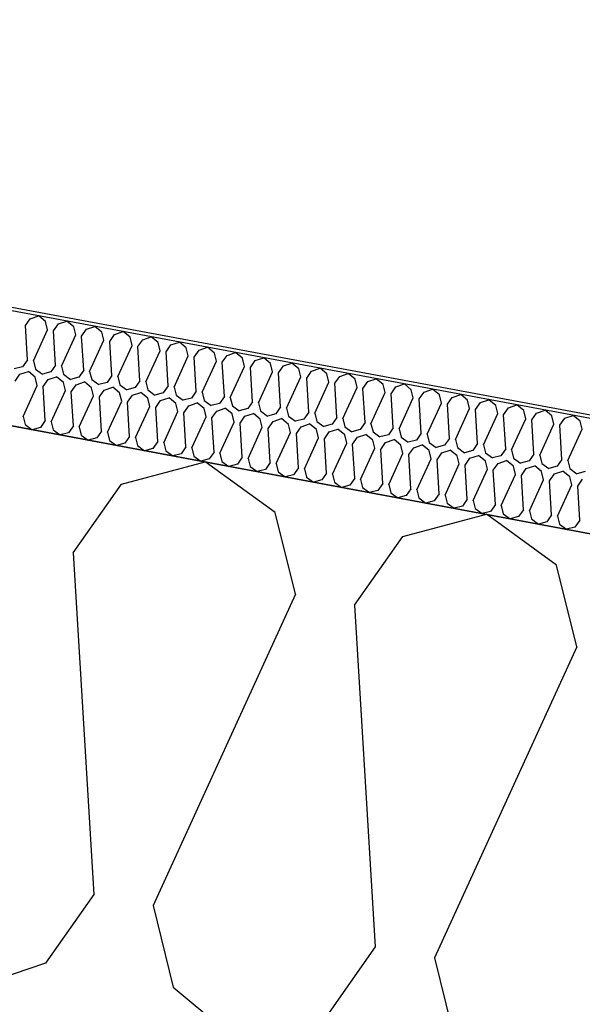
# Model space of a CAD drawing. Header units: millimetres. Extents: x -20520 to 12860, y -2780 to 10870.
# Tile 32 of 147: x -10806 to -10657, y 7705 to 7966. Entities that reach past the tile are written whole.
import ezdxf

# ---------------------------------------------------------------- set-up
doc = ezdxf.new("R2010")
doc.units = ezdxf.units.MM
doc.header["$LTSCALE"] = 0.5
doc.header["$MEASUREMENT"] = 0
doc.linetypes.add('PLINE', pattern=[0])
for name, color, linetype in [('223- Bjelker (Skravur)(Nye konstruksjoner)', 7, 'Continuous'), ('262- Taktekking (Skravur)(Nye konstruksjoner)', 7, 'Continuous'), ('858- Detaljer(Nye konstruksjoner)', 7, 'Continuous')]:
    doc.layers.add(name, color=color, linetype=linetype)
doc.linetypes.add('Membran', pattern='A,0,[2,A-2607.160 Prinsippsnitt fløy F1.Shx,S=0.253968,R=0,X=0,Y=0],-32,0', length=32)
doc.dimstyles.new('GENERATED_STYLE__1', dxfattribs={"dimtxt": 0.18, "dimasz": 76, "dimexe": 0.18, "dimexo": 0.0625, "dimgap": 0, "dimtad": 0, "dimtih": 1, "dimtoh": 1, "dimdec": 4, "dimzin": 0, "dimdsep": 46, "dimcen": 0.09, "dimadec": 0, "dimazin": 0, "dimtfac": 1, "dimtdec": 4, "dimtmove": 0, "dimatfit": 3, "dimldrblk": 'ARROWHEAD_17', "dimfxl": 1, "dimtolj": 1, "dimtzin": 0, "dimarcsym": 0})

# ---------------------------------------------------------------- blocks, each defined once
blk = doc.blocks.new('*X26')
at = {"layer": '262- Taktekking (Skravur)(Nye konstruksjoner)', "linetype": 'PLINE'}
for p, q in [((-10803.42, 7886.58), (-10801.18, 7887.34)), ((-10799.35, 7885.82), (-10801.18, 7887.34)), ((-10804.71, 7884.75), (-10803.42, 7886.58)), ((-10804.15, 7875.7), (-10804.71, 7884.75)), ((-10798.81, 7883.66), (-10799.35, 7885.82)), ((-10797.25, 7883.36), (-10795.97, 7885.19)), ((-10795.97, 7885.19), (-10793.72, 7885.95)), ((-10791.89, 7884.43), (-10793.72, 7885.95)), ((-10791.35, 7882.27), (-10791.89, 7884.43)), ((-10788.51, 7883.8), (-10786.26, 7884.56)), ((-10784.43, 7883.04), (-10786.26, 7884.56)), ((-10802.59, 7875.41), (-10798.81, 7883.66)), ((-10796.69, 7874.31), (-10797.25, 7883.36)), ((-10795.13, 7874.02), (-10791.35, 7882.27)), ((-10789.79, 7881.98), (-10788.51, 7883.8)), ((-10789.24, 7872.92), (-10789.79, 7881.98)), ((-10783.89, 7880.88), (-10784.43, 7883.04)), ((-10782.33, 7880.59), (-10781.05, 7882.41)), ((-10781.05, 7882.41), (-10778.8, 7883.17)), ((-10776.97, 7881.66), (-10778.8, 7883.17)), ((-10787.67, 7872.63), (-10783.89, 7880.88)), ((-10781.78, 7871.53), (-10782.33, 7880.59)), ((-10780.21, 7871.24), (-10776.43, 7879.49)), ((-10776.43, 7879.49), (-10776.97, 7881.66)), ((-10774.87, 7879.2), (-10773.59, 7881.03)), ((-10774.32, 7870.14), (-10774.87, 7879.2)), ((-10773.59, 7881.03), (-10771.34, 7881.78)), ((-10769.51, 7880.27), (-10771.34, 7881.78)), ((-10768.97, 7878.1), (-10769.51, 7880.27)), ((-10767.41, 7877.81), (-10766.13, 7879.64)), ((-10766.13, 7879.64), (-10763.88, 7880.39)), ((-10762.05, 7878.88), (-10763.88, 7880.39)), ((-10772.75, 7869.85), (-10768.97, 7878.1)), ((-10766.86, 7868.75), (-10767.41, 7877.81)), ((-10765.29, 7868.46), (-10761.52, 7876.71)), ((-10761.52, 7876.71), (-10762.05, 7878.88)), ((-10759.95, 7876.42), (-10758.67, 7878.25)), ((-10758.67, 7878.25), (-10756.42, 7879)), ((-10754.59, 7877.49), (-10756.42, 7879)), ((-10754.06, 7875.32), (-10754.59, 7877.49)), ((-10752.49, 7875.03), (-10751.21, 7876.86)), ((-10751.21, 7876.86), (-10748.96, 7877.61)), ((-10747.13, 7876.1), (-10748.96, 7877.61)), ((-10804.15, 7875.7), (-10805.44, 7873.87)), ((-10802.59, 7875.41), (-10802.05, 7873.24)), ((-10796.69, 7874.31), (-10797.98, 7872.48)), ((-10795.13, 7874.02), (-10794.59, 7871.85)), ((-10759.4, 7867.37), (-10759.95, 7876.42)), ((-10757.83, 7867.07), (-10754.06, 7875.32)), ((-10751.94, 7865.98), (-10752.49, 7875.03)), ((-10746.6, 7873.93), (-10747.13, 7876.1)), ((-10745.03, 7873.64), (-10743.75, 7875.47)), ((-10743.75, 7875.47), (-10741.5, 7876.23)), ((-10739.67, 7874.71), (-10741.5, 7876.23)), ((-10739.14, 7872.54), (-10739.67, 7874.71)), ((-10737.57, 7872.25), (-10736.29, 7874.08)), ((-10736.29, 7874.08), (-10734.04, 7874.84)), ((-10732.21, 7873.32), (-10734.04, 7874.84)), ((-10805.44, 7873.87), (-10807.65, 7873.29)), ((-10807.45, 7870.01), (-10806.17, 7871.84)), ((-10806.17, 7871.84), (-10803.92, 7872.59)), ((-10802.1, 7871.08), (-10803.92, 7872.59)), ((-10802.05, 7873.24), (-10800.19, 7871.9)), ((-10797.98, 7872.48), (-10800.19, 7871.9)), ((-10794.59, 7871.85), (-10792.73, 7870.51)), ((-10789.24, 7872.92), (-10790.52, 7871.09)), ((-10787.67, 7872.63), (-10787.13, 7870.46)), ((-10781.78, 7871.53), (-10783.06, 7869.7)), ((-10750.37, 7865.68), (-10746.6, 7873.93)), ((-10744.48, 7864.59), (-10745.03, 7873.64)), ((-10742.91, 7864.29), (-10739.14, 7872.54)), ((-10737.02, 7863.2), (-10737.57, 7872.25)), ((-10731.68, 7871.15), (-10732.21, 7873.32)), ((-10730.11, 7870.86), (-10728.83, 7872.69)), ((-10728.83, 7872.69), (-10726.58, 7873.45)), ((-10724.75, 7871.93), (-10726.58, 7873.45)), ((-10724.22, 7869.76), (-10724.75, 7871.93)), ((-10721.37, 7871.3), (-10719.12, 7872.06)), ((-10717.29, 7870.54), (-10719.12, 7872.06)), ((-10805.33, 7860.66), (-10801.56, 7868.91)), ((-10801.56, 7868.91), (-10802.1, 7871.08)), ((-10799.99, 7868.62), (-10798.71, 7870.45)), ((-10798.71, 7870.45), (-10796.46, 7871.2)), ((-10794.64, 7869.69), (-10796.46, 7871.2)), ((-10794.1, 7867.52), (-10794.64, 7869.69)), ((-10790.52, 7871.09), (-10792.73, 7870.51)), ((-10792.53, 7867.23), (-10791.25, 7869.06)), ((-10791.25, 7869.06), (-10789, 7869.81)), ((-10787.18, 7868.3), (-10789, 7869.81)), ((-10787.13, 7870.46), (-10785.27, 7869.12)), ((-10783.06, 7869.7), (-10785.27, 7869.12)), ((-10780.21, 7871.24), (-10779.67, 7869.07)), ((-10779.67, 7869.07), (-10777.81, 7867.73)), ((-10774.32, 7870.14), (-10775.6, 7868.32)), ((-10772.75, 7869.85), (-10772.21, 7867.69)), ((-10766.86, 7868.75), (-10768.14, 7866.93)), ((-10735.45, 7862.91), (-10731.68, 7871.15)), ((-10729.56, 7861.81), (-10730.11, 7870.86)), ((-10727.99, 7861.52), (-10724.22, 7869.76)), ((-10722.65, 7869.47), (-10721.37, 7871.3)), ((-10722.1, 7860.42), (-10722.65, 7869.47)), ((-10716.76, 7868.37), (-10717.29, 7870.54)), ((-10715.19, 7868.08), (-10713.91, 7869.91)), ((-10713.91, 7869.91), (-10711.66, 7870.67)), ((-10709.83, 7869.15), (-10711.66, 7870.67)), ((-10709.3, 7866.99), (-10709.83, 7869.15)), ((-10706.45, 7868.52), (-10704.2, 7869.28)), ((-10702.38, 7867.76), (-10704.2, 7869.28)), ((-10799.44, 7859.57), (-10799.99, 7868.62)), ((-10797.87, 7859.27), (-10794.1, 7867.52)), ((-10791.98, 7858.18), (-10792.53, 7867.23)), ((-10786.64, 7866.13), (-10787.18, 7868.3)), ((-10785.07, 7865.84), (-10783.79, 7867.67)), ((-10783.79, 7867.67), (-10781.54, 7868.43)), ((-10779.72, 7866.91), (-10781.54, 7868.43)), ((-10779.18, 7864.74), (-10779.72, 7866.91)), ((-10775.6, 7868.32), (-10777.81, 7867.73)), ((-10777.61, 7864.45), (-10776.33, 7866.28)), ((-10776.33, 7866.28), (-10774.08, 7867.04)), ((-10772.26, 7865.52), (-10774.08, 7867.04)), ((-10772.21, 7867.69), (-10770.35, 7866.34)), ((-10768.14, 7866.93), (-10770.35, 7866.34)), ((-10765.29, 7868.46), (-10764.75, 7866.3)), ((-10764.75, 7866.3), (-10762.89, 7864.95)), ((-10759.4, 7867.37), (-10760.68, 7865.54)), ((-10757.83, 7867.07), (-10757.29, 7864.91)), ((-10720.53, 7860.13), (-10716.76, 7868.37)), ((-10714.64, 7859.03), (-10715.19, 7868.08)), ((-10713.07, 7858.74), (-10709.3, 7866.99)), ((-10707.73, 7866.69), (-10706.45, 7868.52)), ((-10707.18, 7857.64), (-10707.73, 7866.69)), ((-10701.84, 7865.6), (-10702.38, 7867.76)), ((-10700.27, 7865.3), (-10698.99, 7867.13)), ((-10698.99, 7867.13), (-10696.74, 7867.89)), ((-10694.92, 7866.37), (-10696.74, 7867.89)), ((-10694.38, 7864.21), (-10694.92, 7866.37)), ((-10691.53, 7865.74), (-10689.28, 7866.5)), ((-10687.46, 7864.98), (-10689.28, 7866.5)), ((-10790.41, 7857.88), (-10786.64, 7866.13)), ((-10784.52, 7856.79), (-10785.07, 7865.84)), ((-10782.95, 7856.49), (-10779.18, 7864.74)), ((-10777.06, 7855.4), (-10777.61, 7864.45)), ((-10771.72, 7863.35), (-10772.26, 7865.52)), ((-10770.15, 7863.06), (-10768.87, 7864.89)), ((-10768.87, 7864.89), (-10766.62, 7865.65)), ((-10764.8, 7864.13), (-10766.62, 7865.65)), ((-10764.26, 7861.96), (-10764.8, 7864.13)), ((-10760.68, 7865.54), (-10762.89, 7864.95)), ((-10761.41, 7863.5), (-10759.16, 7864.26)), ((-10757.34, 7862.74), (-10759.16, 7864.26)), ((-10757.29, 7864.91), (-10755.43, 7863.56)), ((-10753.22, 7864.15), (-10755.43, 7863.56)), ((-10751.94, 7865.98), (-10753.22, 7864.15)), ((-10750.37, 7865.68), (-10749.83, 7863.52)), ((-10744.48, 7864.59), (-10745.76, 7862.76)), ((-10742.91, 7864.29), (-10742.37, 7862.13)), ((-10705.61, 7857.35), (-10701.84, 7865.6)), ((-10699.72, 7856.25), (-10700.27, 7865.3)), ((-10698.15, 7855.96), (-10694.38, 7864.21)), ((-10692.81, 7863.91), (-10691.53, 7865.74)), ((-10692.26, 7854.86), (-10692.81, 7863.91)), ((-10686.92, 7862.82), (-10687.46, 7864.98)), ((-10685.35, 7862.53), (-10684.07, 7864.35)), ((-10684.07, 7864.35), (-10681.82, 7865.11)), ((-10680, 7863.59), (-10681.82, 7865.11)), ((-10679.46, 7861.43), (-10680, 7863.59)), ((-10676.61, 7862.96), (-10674.36, 7863.72)), ((-10672.54, 7862.21), (-10674.36, 7863.72)), ((-10775.5, 7855.11), (-10771.72, 7863.35)), ((-10769.6, 7854.01), (-10770.15, 7863.06)), ((-10768.04, 7853.72), (-10764.26, 7861.96)), ((-10762.69, 7861.67), (-10761.41, 7863.5)), ((-10762.14, 7852.62), (-10762.69, 7861.67)), ((-10756.8, 7860.57), (-10757.34, 7862.74)), ((-10755.23, 7860.28), (-10753.95, 7862.11)), ((-10753.95, 7862.11), (-10751.7, 7862.87)), ((-10749.88, 7861.35), (-10751.7, 7862.87)), ((-10749.34, 7859.19), (-10749.88, 7861.35)), ((-10749.83, 7863.52), (-10747.98, 7862.17)), ((-10745.76, 7862.76), (-10747.98, 7862.17)), ((-10746.49, 7860.72), (-10744.25, 7861.48)), ((-10742.42, 7859.96), (-10744.25, 7861.48)), ((-10742.37, 7862.13), (-10740.52, 7860.78)), ((-10738.3, 7861.37), (-10740.52, 7860.78)), ((-10737.02, 7863.2), (-10738.3, 7861.37)), ((-10735.45, 7862.91), (-10734.91, 7860.74)), ((-10729.56, 7861.81), (-10730.84, 7859.98)), ((-10727.99, 7861.52), (-10727.45, 7859.35)), ((-10690.69, 7854.57), (-10686.92, 7862.82)), ((-10684.8, 7853.47), (-10685.35, 7862.53)), ((-10683.23, 7853.18), (-10679.46, 7861.43)), ((-10677.89, 7861.14), (-10676.61, 7862.96)), ((-10677.34, 7852.08), (-10677.89, 7861.14)), ((-10672, 7860.04), (-10672.54, 7862.21)), ((-10670.43, 7859.75), (-10669.15, 7861.58)), ((-10669.15, 7861.58), (-10666.9, 7862.33)), ((-10665.08, 7860.82), (-10666.9, 7862.33)), ((-10661.69, 7860.19), (-10659.44, 7860.94)), ((-10657.62, 7859.43), (-10659.44, 7860.94)), ((-10805.33, 7860.66), (-10804.8, 7858.5)), ((-10804.8, 7858.5), (-10802.94, 7857.15)), ((-10799.44, 7859.57), (-10800.72, 7857.74)), ((-10797.87, 7859.27), (-10797.34, 7857.11)), ((-10760.58, 7852.33), (-10756.8, 7860.57)), ((-10754.68, 7851.23), (-10755.23, 7860.28)), ((-10753.12, 7850.94), (-10749.34, 7859.19)), ((-10747.78, 7858.89), (-10746.49, 7860.72)), ((-10747.22, 7849.84), (-10747.78, 7858.89)), ((-10741.88, 7857.8), (-10742.42, 7859.96)), ((-10740.32, 7857.5), (-10739.03, 7859.33)), ((-10739.03, 7859.33), (-10736.79, 7860.09)), ((-10734.96, 7858.57), (-10736.79, 7860.09)), ((-10734.42, 7856.41), (-10734.96, 7858.57)), ((-10734.91, 7860.74), (-10733.06, 7859.4)), ((-10730.84, 7859.98), (-10733.06, 7859.4)), ((-10731.57, 7857.94), (-10729.33, 7858.7)), ((-10727.5, 7857.18), (-10729.33, 7858.7)), ((-10727.45, 7859.35), (-10725.6, 7858.01)), ((-10723.38, 7858.59), (-10725.6, 7858.01)), ((-10722.1, 7860.42), (-10723.38, 7858.59)), ((-10720.53, 7860.13), (-10719.99, 7857.96)), ((-10714.64, 7859.03), (-10715.92, 7857.2)), ((-10713.07, 7858.74), (-10712.53, 7856.57)), ((-10675.77, 7851.79), (-10672, 7860.04)), ((-10669.88, 7850.69), (-10670.43, 7859.75)), ((-10668.31, 7850.4), (-10664.54, 7858.65)), ((-10664.54, 7858.65), (-10665.08, 7860.82)), ((-10662.97, 7858.36), (-10661.69, 7860.19)), ((-10662.42, 7849.3), (-10662.97, 7858.36)), ((-10657.08, 7857.26), (-10657.62, 7859.43)), ((-10800.72, 7857.74), (-10802.94, 7857.15)), ((-10797.34, 7857.11), (-10795.48, 7855.76)), ((-10793.26, 7856.35), (-10795.48, 7855.76)), ((-10791.98, 7858.18), (-10793.26, 7856.35)), ((-10790.41, 7857.88), (-10789.88, 7855.72)), ((-10789.88, 7855.72), (-10788.02, 7854.37)), ((-10784.52, 7856.79), (-10785.8, 7854.96)), ((-10782.95, 7856.49), (-10782.42, 7854.33)), ((-10745.66, 7849.55), (-10741.88, 7857.8)), ((-10739.76, 7848.45), (-10740.32, 7857.5)), ((-10738.2, 7848.16), (-10734.42, 7856.41)), ((-10732.86, 7856.11), (-10731.57, 7857.94)), ((-10732.3, 7847.06), (-10732.86, 7856.11)), ((-10726.96, 7855.02), (-10727.5, 7857.18)), ((-10725.4, 7854.73), (-10724.12, 7856.55)), ((-10724.12, 7856.55), (-10721.87, 7857.31)), ((-10720.04, 7855.79), (-10721.87, 7857.31)), ((-10719.5, 7853.63), (-10720.04, 7855.79)), ((-10719.99, 7857.96), (-10718.14, 7856.62)), ((-10715.92, 7857.2), (-10718.14, 7856.62)), ((-10716.66, 7855.16), (-10714.41, 7855.92)), ((-10712.58, 7854.41), (-10714.41, 7855.92)), ((-10712.53, 7856.57), (-10710.68, 7855.23)), ((-10708.46, 7855.81), (-10710.68, 7855.23)), ((-10707.18, 7857.64), (-10708.46, 7855.81)), ((-10705.61, 7857.35), (-10705.07, 7855.18)), ((-10699.72, 7856.25), (-10701, 7854.42)), ((-10698.15, 7855.96), (-10697.62, 7853.79)), ((-10660.85, 7849.01), (-10657.08, 7857.26)), ((-10785.8, 7854.96), (-10788.02, 7854.37)), ((-10782.42, 7854.33), (-10780.56, 7852.98)), ((-10778.34, 7853.57), (-10780.56, 7852.98)), ((-10777.06, 7855.4), (-10778.34, 7853.57)), ((-10775.5, 7855.11), (-10774.96, 7852.94)), ((-10769.6, 7854.01), (-10770.88, 7852.18)), ((-10768.04, 7853.72), (-10767.5, 7851.55)), ((-10730.74, 7846.77), (-10726.96, 7855.02)), ((-10724.84, 7845.67), (-10725.4, 7854.73)), ((-10723.28, 7845.38), (-10719.5, 7853.63)), ((-10717.94, 7853.34), (-10716.66, 7855.16)), ((-10717.39, 7844.28), (-10717.94, 7853.34)), ((-10712.04, 7852.24), (-10712.58, 7854.41)), ((-10710.48, 7851.95), (-10709.2, 7853.78)), ((-10709.2, 7853.78), (-10706.95, 7854.53)), ((-10705.12, 7853.02), (-10706.95, 7854.53)), ((-10705.07, 7855.18), (-10703.22, 7853.84)), ((-10701, 7854.42), (-10703.22, 7853.84)), ((-10701.74, 7852.39), (-10699.49, 7853.14)), ((-10697.66, 7851.63), (-10699.49, 7853.14)), ((-10697.62, 7853.79), (-10695.76, 7852.45)), ((-10692.26, 7854.86), (-10693.54, 7853.03)), ((-10690.69, 7854.57), (-10690.16, 7852.4)), ((-10684.8, 7853.47), (-10686.08, 7851.64)), ((-10683.23, 7853.18), (-10682.7, 7851.01)), ((-10774.96, 7852.94), (-10773.1, 7851.6)), ((-10770.88, 7852.18), (-10773.1, 7851.6)), ((-10767.5, 7851.55), (-10765.64, 7850.21)), ((-10763.42, 7850.79), (-10765.64, 7850.21)), ((-10762.14, 7852.62), (-10763.42, 7850.79)), ((-10760.58, 7852.33), (-10760.04, 7850.16)), ((-10754.68, 7851.23), (-10755.96, 7849.4)), ((-10753.12, 7850.94), (-10752.58, 7848.77)), ((-10715.82, 7843.99), (-10712.04, 7852.24)), ((-10709.93, 7842.89), (-10710.48, 7851.95)), ((-10708.36, 7842.6), (-10704.58, 7850.85)), ((-10704.58, 7850.85), (-10705.12, 7853.02)), ((-10703.02, 7850.56), (-10701.74, 7852.39)), ((-10702.47, 7841.5), (-10703.02, 7850.56)), ((-10697.13, 7849.46), (-10697.66, 7851.63)), ((-10693.54, 7853.03), (-10695.76, 7852.45)), ((-10695.56, 7849.17), (-10694.28, 7851)), ((-10694.28, 7851), (-10692.03, 7851.75)), ((-10690.2, 7850.24), (-10692.03, 7851.75)), ((-10690.16, 7852.4), (-10688.3, 7851.06)), ((-10686.08, 7851.64), (-10688.3, 7851.06)), ((-10682.7, 7851.01), (-10680.84, 7849.67)), ((-10677.34, 7852.08), (-10678.62, 7850.25)), ((-10675.77, 7851.79), (-10675.24, 7849.62)), ((-10669.88, 7850.69), (-10671.16, 7848.87)), ((-10760.04, 7850.16), (-10758.18, 7848.82)), ((-10755.96, 7849.4), (-10758.18, 7848.82)), ((-10752.58, 7848.77), (-10750.72, 7847.43)), ((-10748.5, 7848.01), (-10750.72, 7847.43)), ((-10747.22, 7849.84), (-10748.5, 7848.01)), ((-10745.66, 7849.55), (-10745.12, 7847.38)), ((-10739.76, 7848.45), (-10741.05, 7846.62)), ((-10738.2, 7848.16), (-10737.66, 7845.99)), ((-10700.9, 7841.21), (-10697.13, 7849.46)), ((-10695.01, 7840.12), (-10695.56, 7849.17)), ((-10693.44, 7839.82), (-10689.67, 7848.07)), ((-10689.67, 7848.07), (-10690.2, 7850.24)), ((-10688.1, 7847.78), (-10686.82, 7849.61)), ((-10686.82, 7849.61), (-10684.57, 7850.36)), ((-10682.74, 7848.85), (-10684.57, 7850.36)), ((-10682.21, 7846.68), (-10682.74, 7848.85)), ((-10678.62, 7850.25), (-10680.84, 7849.67)), ((-10680.64, 7846.39), (-10679.36, 7848.22)), ((-10679.36, 7848.22), (-10677.11, 7848.98)), ((-10675.28, 7847.46), (-10677.11, 7848.98)), ((-10675.24, 7849.62), (-10673.38, 7848.28)), ((-10671.16, 7848.87), (-10673.38, 7848.28)), ((-10668.31, 7850.4), (-10667.78, 7848.23)), ((-10667.78, 7848.23), (-10665.92, 7846.89)), ((-10662.42, 7849.3), (-10663.7, 7847.48)), ((-10660.85, 7849.01), (-10660.32, 7846.85)), ((-10745.12, 7847.38), (-10743.26, 7846.04)), ((-10741.05, 7846.62), (-10743.26, 7846.04)), ((-10737.66, 7845.99), (-10735.8, 7844.65)), ((-10732.3, 7847.06), (-10733.59, 7845.23)), ((-10730.74, 7846.77), (-10730.2, 7844.6)), ((-10724.84, 7845.67), (-10726.13, 7843.84)), ((-10723.28, 7845.38), (-10722.74, 7843.21)), ((-10687.55, 7838.73), (-10688.1, 7847.78)), ((-10685.98, 7838.43), (-10682.21, 7846.68)), ((-10680.09, 7837.34), (-10680.64, 7846.39)), ((-10678.52, 7837.04), (-10674.75, 7845.29)), ((-10674.75, 7845.29), (-10675.28, 7847.46)), ((-10673.18, 7845), (-10671.9, 7846.83)), ((-10671.9, 7846.83), (-10669.65, 7847.59)), ((-10667.82, 7846.07), (-10669.65, 7847.59)), ((-10667.29, 7843.9), (-10667.82, 7846.07)), ((-10663.7, 7847.48), (-10665.92, 7846.89)), ((-10665.72, 7843.61), (-10664.44, 7845.44)), ((-10664.44, 7845.44), (-10662.19, 7846.2)), ((-10660.36, 7844.68), (-10662.19, 7846.2)), ((-10660.32, 7846.85), (-10658.46, 7845.5)), ((-10656.24, 7846.09), (-10658.46, 7845.5)), ((-10733.59, 7845.23), (-10735.8, 7844.65)), ((-10730.2, 7844.6), (-10728.34, 7843.26)), ((-10726.13, 7843.84), (-10728.34, 7843.26)), ((-10722.74, 7843.21), (-10720.88, 7841.87)), ((-10717.39, 7844.28), (-10718.67, 7842.45)), ((-10715.82, 7843.99), (-10715.28, 7841.82)), ((-10709.93, 7842.89), (-10711.21, 7841.07)), ((-10672.63, 7835.95), (-10673.18, 7845)), ((-10671.06, 7835.66), (-10667.29, 7843.9)), ((-10665.17, 7834.56), (-10665.72, 7843.61)), ((-10659.83, 7842.51), (-10660.36, 7844.68)), ((-10658.26, 7842.22), (-10656.98, 7844.05)), ((-10718.67, 7842.45), (-10720.88, 7841.87)), ((-10715.28, 7841.82), (-10713.42, 7840.48)), ((-10711.21, 7841.07), (-10713.42, 7840.48)), ((-10708.36, 7842.6), (-10707.82, 7840.43)), ((-10707.82, 7840.43), (-10705.96, 7839.09)), ((-10702.47, 7841.5), (-10703.75, 7839.68)), ((-10700.9, 7841.21), (-10700.36, 7839.05)), ((-10695.01, 7840.12), (-10696.29, 7838.29)), ((-10663.6, 7834.27), (-10659.83, 7842.51)), ((-10657.71, 7833.17), (-10658.26, 7842.22)), ((-10703.75, 7839.68), (-10705.96, 7839.09)), ((-10700.36, 7839.05), (-10698.5, 7837.7)), ((-10696.29, 7838.29), (-10698.5, 7837.7)), ((-10693.44, 7839.82), (-10692.9, 7837.66)), ((-10692.9, 7837.66), (-10691.04, 7836.31)), ((-10687.55, 7838.73), (-10688.83, 7836.9)), ((-10685.98, 7838.43), (-10685.44, 7836.27)), ((-10688.83, 7836.9), (-10691.04, 7836.31)), ((-10685.44, 7836.27), (-10683.58, 7834.92)), ((-10681.37, 7835.51), (-10683.58, 7834.92)), ((-10680.09, 7837.34), (-10681.37, 7835.51)), ((-10678.52, 7837.04), (-10677.98, 7834.88)), ((-10677.98, 7834.88), (-10676.13, 7833.53)), ((-10672.63, 7835.95), (-10673.91, 7834.12)), ((-10671.06, 7835.66), (-10670.52, 7833.49)), ((-10673.91, 7834.12), (-10676.13, 7833.53)), ((-10670.52, 7833.49), (-10668.67, 7832.15)), ((-10666.45, 7832.73), (-10668.67, 7832.15)), ((-10665.17, 7834.56), (-10666.45, 7832.73)), ((-10663.6, 7834.27), (-10663.06, 7832.1)), ((-10657.71, 7833.17), (-10658.99, 7831.34)), ((-10663.06, 7832.1), (-10661.21, 7830.76)), ((-10658.99, 7831.34), (-10661.21, 7830.76))]:
    blk.add_line(p, q, dxfattribs=at)
blk = doc.blocks.new('*X27')
at = {"layer": '223- Bjelker (Skravur)(Nye konstruksjoner)', "linetype": 'PLINE'}
for p, q in [((-10779.23, 7842.76), (-10757.07, 7848.61)), ((-10738.49, 7835.17), (-10757.07, 7848.61)), ((-10792.04, 7824.48), (-10779.23, 7842.76)), ((-10733.12, 7813.51), (-10738.49, 7835.17)), ((-10704.64, 7828.87), (-10682.47, 7834.72)), ((-10663.89, 7821.28), (-10682.47, 7834.72)), ((-10717.45, 7810.59), (-10704.64, 7828.87)), ((-10792.04, 7824.48), (-10786.53, 7733.95)), ((-10658.52, 7799.61), (-10663.89, 7821.28)), ((-10733.12, 7813.51), (-10770.86, 7731.03)), ((-10717.45, 7810.59), (-10711.93, 7720.06)), ((-10658.52, 7799.61), (-10696.26, 7717.14)), ((-10786.53, 7733.95), (-10799.34, 7715.67)), ((-10770.86, 7731.03), (-10765.49, 7709.36)), ((-10711.93, 7720.06), (-10724.74, 7701.77)), ((-10799.34, 7715.67), (-10821.83, 7708.09)), ((-10696.26, 7717.14), (-10690.89, 7695.47)), ((-10765.49, 7709.36), (-10747.23, 7694.2))]:
    blk.add_line(p, q, dxfattribs=at)
blk = doc.blocks.new('ARROWHEAD_17')
at = {"linetype": 'Continuous'}
for p, q in [((-0.1876, -0.7), (0.1876, 0.7)), ((0, 0), (-1, 0))]:
    blk.add_line(p, q, dxfattribs=at)

msp = doc.modelspace()

# ---------------------------------------------------------------- linework, layer by layer
at = {"layer": '223- Bjelker (Skravur)(Nye konstruksjoner)', "linetype": 'PLINE', "flags": 128}
msp.add_lwpolyline([(-12900, 7942.55), (-6445.74, 6740.5), (-6445.74, 7045.66), (-12900, 8247.71)], close=True, dxfattribs=at)
at = {"layer": '262- Taktekking (Skravur)(Nye konstruksjoner)', "linetype": 'PLINE', "flags": 128}
msp.add_lwpolyline([(-12880, 8243.99), (-6225.74, 7004.69), (-6225.74, 7035.2), (-12880, 8274.5)], close=True, dxfattribs=at)
at = {"layer": '858- Detaljer(Nye konstruksjoner)', "linetype": 'Membran'}
msp.add_lwpolyline([(-13179, 8522.78), (-13179, 8579.38), (-12879, 8541.5), (-12879, 8275.33), (-6224.74, 7036.03), (-6224.74, 6860.37), (-729, 6722.98), (-729, 6653), (-231, 6653), (-231, 6950)], dxfattribs=at)

# ---------------------------------------------------------------- block references
at = {"layer": '223- Bjelker (Skravur)(Nye konstruksjoner)', "linetype": 'PLINE'}
msp.add_blockref('*X27', (0, 0), dxfattribs=at)
at = {"layer": '262- Taktekking (Skravur)(Nye konstruksjoner)', "linetype": 'PLINE'}
msp.add_blockref('*X26', (0, 0), dxfattribs=at)

# ---------------------------------------------------------------- leaders
at = {"layer": '858- Detaljer(Nye konstruksjoner)', "linetype": 'PLINE', "annotation_type": 0, "has_hookline": 1, "hookline_direction": 0, "text_width": 2111.8}
msp.add_leader([(-10986.77, 7346.87), (-10748.78, 8670.17), (-10331.57, 8624.74)], dimstyle='GENERATED_STYLE__1', dxfattribs=at)

doc.saveas('drawing.dxf')
